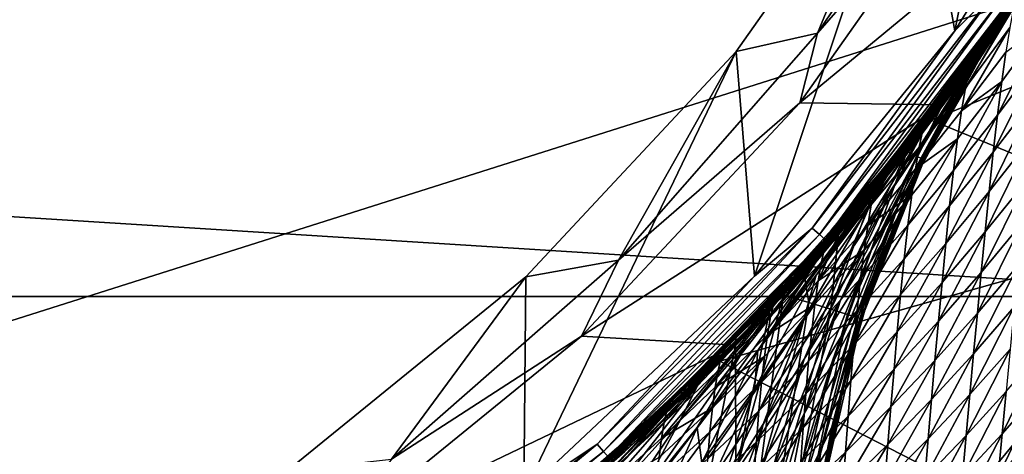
# Model space of a CAD drawing. Header units: metres. Extents: x -25 to 33, y -129 to 30.
# Tile 59 of 84: x 9.06 to 17.7, y -16.02 to -12.21. Entities that reach past the tile are written whole.
import ezdxf

# ---------------------------------------------------------------- set-up
doc = ezdxf.new("R2010")
doc.units = ezdxf.units.M
doc.layers.add('solid_BIDET-ACTIVO_SW0001', color=7, linetype='CONTINUOUS')

msp = doc.modelspace()

# ---------------------------------------------------------------- linework, layer by layer
at = {"layer": 'solid_BIDET-ACTIVO_SW0001'}
for points in [[(17.263369, -12.304023, 108), (16.90202, -10.280602, 108), (18.145391, -7.883204, 108)], [(18.720873, -9.94728, 108), (17.263369, -12.304023, 108), (18.145391, -7.883204, 108)], [(0.278792, -8.116108, 136.323303), (0.60133, -17.505646, 136.979309), (19.643072, -11.464694, 136.579956)], [(17.645672, -11.916778, 108.014687), (17.263369, -12.304023, 108), (18.720873, -9.94728, 108)], [(17.506416, -12.481001, 108.300003), (18.984121, -10.092233, 108.300003), (17.640318, -12.29102, 126.771698)], [(17.805365, -12.024625, 108.207565), (18.984121, -10.092233, 108.300003), (17.506416, -12.481001, 108.300003)], [(18.984121, -10.092233, 108.300003), (17.94199, -11.846309, 126.771698), (17.640318, -12.29102, 126.771698)], [(17.53163, -10.121892, 106.018234), (16.060472, -12.323634, 106.018234), (17.513994, -10.652495, 104)], [(17.53163, -10.121892, 106.018234), (16.90202, -10.280602, 108), (16.060472, -12.323634, 106.018234)], [(15.506681, -14.456239, 108), (15.347693, -12.483134, 108), (16.90202, -10.280602, 108)], [(16.060472, -12.323634, 106.018234), (16.90202, -10.280602, 108), (15.347693, -12.483134, 108)], [(17.263369, -12.304023, 108), (15.506681, -14.456239, 108), (16.90202, -10.280602, 108)], [(15.903464, -12.934741, 104), (17.161171, -12.950991, 104), (18.683592, -10.637161, 104)], [(17.513994, -10.652495, 104), (15.903464, -12.934741, 104), (18.683592, -10.637161, 104)], [(16.060472, -12.323634, 106.018234), (15.903464, -12.934741, 104), (17.513994, -10.652495, 104)], [(17.746031, -12.137889, 103), (18.683592, -10.637161, 104), (17.161171, -12.950991, 104)], [(18.618, -10.751495, 14), (17.057852, -13.086426, 14), (20.954, -11.493802, 14)], [(17.184624, -12.920477, 86.31897), (17.057852, -13.086426, 14), (18.618, -10.751495, 14)], [(17.368425, -12.672324, 87.332893), (17.184624, -12.920477, 86.31897), (18.618, -10.751495, 14)], [(17.37553, -12.662581, 87.377007), (17.368425, -12.672324, 87.332893), (18.618, -10.751495, 14)], [(17.511845, -12.473383, 88.323959), (17.37553, -12.662581, 87.377007), (18.618, -10.751495, 14)], [(17.621077, -12.31859, 89.284904), (17.511845, -12.473383, 88.323959), (18.618, -10.751495, 14)], [(17.696468, -12.210036, 90.217125), (17.621077, -12.31859, 89.284904), (18.618, -10.751495, 14)], [(17.737955, -12.149689, 91.122154), (17.696468, -12.210036, 90.217125), (18.618, -10.751495, 14)], [(0.60133, -17.505646, 136.979309), (19.168253, -16.179363, 136.924667), (19.643072, -11.464694, 136.579956)], [(17.057852, -13.086426, 14), (19.349697, -14.027856, 14), (20.954, -11.493802, 14)], [(17.645672, -11.916778, 108.014687), (16.01296, -14.0344, 108.014687), (17.263369, -12.304023, 108)], [(16.075912, -14.089572, 108.05735), (16.01296, -14.0344, 108.014687), (17.645672, -11.916778, 108.014687)], [(17.71504, -11.963626, 108.05735), (16.075912, -14.089572, 108.05735), (17.645672, -11.916778, 108.014687)], [(17.444832, -12.464063, 128.221039), (17.468567, -12.44708, 127.857834), (17.854588, -11.892271, 127.88485)], [(17.832596, -11.910649, 128.2565), (17.444832, -12.464063, 128.221039), (17.854588, -11.892271, 127.88485)], [(17.80674, -11.980813, 128.622833), (17.444832, -12.464063, 128.221039), (17.832596, -11.910649, 128.2565)], [(17.468567, -12.44708, 127.857834), (17.492378, -12.441353, 127.495636), (17.876005, -11.887925, 127.513657)], [(17.854588, -11.892271, 127.88485), (17.468567, -12.44708, 127.857834), (17.876005, -11.887925, 127.513657)], [(17.492378, -12.441353, 127.495636), (17.51741, -12.434383, 127.133492), (17.898266, -11.882384, 127.142494)], [(17.876005, -11.887925, 127.513657), (17.492378, -12.441353, 127.495636), (17.898266, -11.882384, 127.142494)], [(17.898266, -11.882384, 127.142494), (17.51741, -12.434383, 127.133492), (17.640318, -12.29102, 126.771698)], [(17.898266, -11.882384, 127.142494), (17.640318, -12.29102, 126.771698), (17.94199, -11.846309, 126.771698)], [(-21.818703, -11.996344, 9), (21.818834, -11.996104, 9), (20.146013, -14.633206, 9)], [(-21.818703, -11.996344, 9), (20.146013, -14.633206, 9), (-20.145836, -14.633451, 9)], [(16.125851, -14.13334, 108.123817), (16.075912, -14.089572, 108.05735), (17.71504, -11.963626, 108.05735)], [(17.770071, -12.00079, 108.123817), (16.125851, -14.13334, 108.123817), (17.71504, -11.963626, 108.05735)], [(16.157879, -14.161411, 108.207565), (16.125851, -14.13334, 108.123817), (17.770071, -12.00079, 108.123817)], [(17.805365, -12.024625, 108.207565), (16.157879, -14.161411, 108.207565), (17.770071, -12.00079, 108.123817)], [(17.80674, -11.980813, 128.622833), (17.417942, -12.52933, 128.580124), (17.444832, -12.464063, 128.221039)], [(17.777445, -12.102642, 128.977203), (17.417942, -12.52933, 128.580124), (17.80674, -11.980813, 128.622833)], [(17.805365, -12.024625, 108.207565), (17.506416, -12.481001, 108.300003), (16.157879, -14.161411, 108.207565)], [(16.995174, -13.434496, 103), (17.746031, -12.137889, 92), (17.746031, -12.137889, 103)], [(17.47019, -12.564, 92), (17.746031, -12.137889, 92), (16.995174, -13.434496, 103)], [(16.995174, -13.434496, 103), (17.746031, -12.137889, 103), (17.448446, -12.561916, 103.203156)], [(17.448446, -12.561916, 103.203156), (17.746031, -12.137889, 103), (17.161171, -12.950991, 104)], [(17.356508, -12.802864, 129.259659), (17.388283, -12.643093, 128.929184), (17.777445, -12.102642, 128.977203)], [(17.745424, -12.273197, 129.310471), (17.356508, -12.802864, 129.259659), (17.777445, -12.102642, 128.977203)], [(17.777445, -12.102642, 128.977203), (17.388283, -12.643093, 128.929184), (17.417942, -12.52933, 128.580124)], [(17.415915, -12.646148, 90.80101), (17.737955, -12.149689, 91.122154), (17.746031, -12.137889, 92)], [(17.415915, -12.646148, 90.80101), (17.746031, -12.137889, 92), (17.47019, -12.564, 92)], [(17.415915, -12.646148, 90.80101), (17.696468, -12.210036, 90.217125), (17.737955, -12.149689, 91.122154)], [(17.262472, -12.877291, 89.645729), (17.621077, -12.31859, 89.284904), (17.696468, -12.210036, 90.217125)], [(17.415915, -12.646148, 90.80101), (17.262472, -12.877291, 89.645729), (17.696468, -12.210036, 90.217125)], [(17.638266, -13.042357, 130.117508), (17.675074, -12.747722, 129.888321), (18.045784, -12.23732, 129.93512)], [(18.0077, -12.547323, 130.156708), (17.638266, -13.042357, 130.117508), (18.045784, -12.23732, 129.93512)], [(18.045784, -12.23732, 129.93512), (17.675074, -12.747722, 129.888321), (17.711113, -12.489614, 129.616348)], [(16.060472, -12.323634, 106.018234), (14.314516, -14.314516, 106.018234), (15.903464, -12.934741, 104)], [(16.060472, -12.323634, 106.018234), (15.347693, -12.483134, 108), (14.314516, -14.314516, 106.018234)], [(16.01296, -14.0344, 108.014687), (15.506681, -14.456239, 108), (17.263369, -12.304023, 108)], [(17.022121, -13.237402, 88.566864), (17.511845, -12.473383, 88.323959), (17.621077, -12.31859, 89.284904)], [(17.262472, -12.877291, 89.645729), (17.022121, -13.237402, 88.566864), (17.621077, -12.31859, 89.284904)], [(17.322975, -13.006319, 129.565765), (17.356508, -12.802864, 129.259659), (17.745424, -12.273197, 129.310471)], [(17.711113, -12.489614, 129.616348), (17.322975, -13.006319, 129.565765), (17.745424, -12.273197, 129.310471)], [(17.51741, -12.434383, 127.133492), (17.332758, -12.721065, 126.771698), (17.640318, -12.29102, 126.771698)], [(17.506416, -12.481001, 108.300003), (17.640318, -12.29102, 126.771698), (17.332758, -12.721065, 126.771698)], [(17.091402, -12.98289, 127.478561), (17.118969, -12.974962, 127.124962), (17.51741, -12.434383, 127.133492)], [(17.492378, -12.441353, 127.495636), (17.091402, -12.98289, 127.478561), (17.51741, -12.434383, 127.133492)], [(17.51741, -12.434383, 127.133492), (17.118969, -12.974962, 127.124962), (17.332758, -12.721065, 126.771698)], [(13.483266, -16.359011, 108), (13.501805, -14.46025, 108), (15.347693, -12.483134, 108)], [(15.506681, -14.456239, 108), (13.483266, -16.359011, 108), (15.347693, -12.483134, 108)], [(14.314516, -14.314516, 106.018234), (15.347693, -12.483134, 108), (13.501805, -14.46025, 108)], [(15.729907, -14.65674, 108.300003), (17.506416, -12.481001, 108.300003), (15.853996, -14.522425, 126.771698)], [(16.157879, -14.161411, 108.207565), (17.506416, -12.481001, 108.300003), (15.729907, -14.65674, 108.300003)], [(17.506416, -12.481001, 108.300003), (16.280037, -14.043163, 126.771698), (15.853996, -14.522425, 126.771698)], [(17.506416, -12.481001, 108.300003), (16.704609, -13.535364, 126.771698), (16.280037, -14.043163, 126.771698)], [(17.506416, -12.481001, 108.300003), (17.020462, -13.135978, 126.771698), (16.704609, -13.535364, 126.771698)], [(17.506416, -12.481001, 108.300003), (17.332758, -12.721065, 126.771698), (17.020462, -13.135978, 126.771698)], [(17.022121, -13.237402, 88.566864), (17.37553, -12.662581, 87.377007), (17.511845, -12.473383, 88.323959)], [(17.040195, -13.005651, 128.187347), (17.065447, -12.989752, 127.832207), (17.468567, -12.44708, 127.857834)], [(17.444832, -12.464063, 128.221039), (17.040195, -13.005651, 128.187347), (17.468567, -12.44708, 127.857834)], [(17.417942, -12.52933, 128.580124), (17.040195, -13.005651, 128.187347), (17.444832, -12.464063, 128.221039)], [(17.065447, -12.989752, 127.832207), (17.091402, -12.98289, 127.478561), (17.492378, -12.441353, 127.495636)], [(17.468567, -12.44708, 127.857834), (17.065447, -12.989752, 127.832207), (17.492378, -12.441353, 127.495636)], [(17.675074, -12.747722, 129.888321), (17.322975, -13.006319, 129.565765), (17.711113, -12.489614, 129.616348)], [(16.876884, -13.66326, 90.928589), (17.47019, -12.564, 92), (16.995329, -13.434179, 92)], [(16.876884, -13.66326, 90.928589), (17.415915, -12.646148, 90.80101), (17.47019, -12.564, 92)], [(16.926744, -13.401447, 103.382378), (17.448446, -12.561916, 103.203156), (17.14843, -12.968474, 103.386909)], [(16.977901, -13.426154, 103.194923), (17.448446, -12.561916, 103.203156), (16.926744, -13.401447, 103.382378)], [(16.977901, -13.426154, 103.194923), (16.995174, -13.434496, 103), (17.448446, -12.561916, 103.203156)], [(16.995329, -13.434179, 92), (17.47019, -12.564, 92), (16.995174, -13.434496, 103)], [(17.417942, -12.52933, 128.580124), (17.012514, -13.066516, 128.539398), (17.040195, -13.005651, 128.187347)], [(17.388283, -12.643093, 128.929184), (17.012514, -13.066516, 128.539398), (17.417942, -12.52933, 128.580124)], [(17.14843, -12.968474, 103.386909), (17.448446, -12.561916, 103.203156), (17.161171, -12.950991, 104)], [(17.601431, -13.367053, 130.291565), (17.638266, -13.042357, 130.117508), (18.0077, -12.547323, 130.156708)], [(17.969334, -12.887077, 130.322998), (17.601431, -13.367053, 130.291565), (18.0077, -12.547323, 130.156708)], [(16.711771, -13.698752, 87.580986), (16.978252, -13.204103, 86.366035), (17.37553, -12.662581, 87.377007)], [(17.022121, -13.237402, 88.566864), (16.711771, -13.698752, 87.580986), (17.37553, -12.662581, 87.377007)], [(16.743454, -13.882536, 89.893578), (17.262472, -12.877291, 89.645729), (17.415915, -12.646148, 90.80101)], [(16.743454, -13.882536, 89.893578), (17.415915, -12.646148, 90.80101), (16.876884, -13.66326, 90.928589)], [(16.951479, -13.322465, 129.21048), (16.982742, -13.172817, 128.883102), (17.388283, -12.643093, 128.929184)], [(17.356508, -12.802864, 129.259659), (16.951479, -13.322465, 129.21048), (17.388283, -12.643093, 128.929184)], [(16.978252, -13.204103, 86.366035), (17.368425, -12.672324, 87.332893), (17.37553, -12.662581, 87.377007)], [(16.978252, -13.204103, 86.366035), (17.184624, -12.920477, 86.31897), (17.368425, -12.672324, 87.332893)], [(17.388283, -12.643093, 128.929184), (16.982742, -13.172817, 128.883102), (17.012514, -13.066516, 128.539398)], [(17.118969, -12.974962, 127.124962), (17.020462, -13.135978, 126.771698), (17.332758, -12.721065, 126.771698)], [(17.252974, -13.529532, 130.077194), (17.288176, -13.249963, 129.841446), (17.675074, -12.747722, 129.888321)], [(17.638266, -13.042357, 130.117508), (17.252974, -13.529532, 130.077194), (17.675074, -12.747722, 129.888321)], [(17.675074, -12.747722, 129.888321), (17.288176, -13.249963, 129.841446), (17.322975, -13.006319, 129.565765)], [(16.91901, -13.513601, 129.51619), (16.951479, -13.322465, 129.21048), (17.356508, -12.802864, 129.259659)], [(17.322975, -13.006319, 129.565765), (16.91901, -13.513601, 129.51619), (17.356508, -12.802864, 129.259659)], [(15.903464, -12.934741, 104), (13.990808, -14.983443, 104), (17.161171, -12.950991, 104)], [(14.314516, -14.314516, 106.018234), (13.990808, -14.983443, 104), (15.903464, -12.934741, 104)], [(13.990808, -14.983443, 104), (15.341837, -15.062471, 104), (17.161171, -12.950991, 104)], [(15.640401, -14.752215, 103.973022), (17.161171, -12.950991, 104), (15.341837, -15.062471, 104)], [(15.640401, -14.752215, 103.973022), (15.761613, -14.622639, 103.953354), (17.161171, -12.950991, 104)], [(15.761613, -14.622639, 103.953354), (15.940899, -14.426979, 103.915115), (17.161171, -12.950991, 104)], [(15.940899, -14.426979, 103.915115), (16.242632, -14.086409, 103.825706), (17.161171, -12.950991, 104)], [(16.242632, -14.086409, 103.825706), (16.544783, -13.730265, 103.701347), (17.161171, -12.950991, 104)], [(16.533806, -14.225595, 88.922348), (17.022121, -13.237402, 88.566864), (17.262472, -12.877291, 89.645729)], [(16.533806, -14.225595, 88.922348), (17.262472, -12.877291, 89.645729), (16.743454, -13.882536, 89.893578)], [(16.544783, -13.730265, 103.701347), (16.846891, -13.357854, 103.551826), (17.161171, -12.950991, 104)], [(16.846891, -13.357854, 103.551826), (17.14843, -12.968474, 103.386909), (17.161171, -12.950991, 104)], [(17.184624, -12.920477, 86.31897), (16.952929, -13.223019, 85.287254), (17.057852, -13.086426, 14)], [(16.978252, -13.204103, 86.366035), (16.952929, -13.223019, 85.287254), (17.184624, -12.920477, 86.31897)], [(17.565516, -13.712921, 130.406082), (17.601431, -13.367053, 130.291565), (17.969334, -12.887077, 130.322998)], [(17.931644, -13.247619, 130.429718), (17.565516, -13.712921, 130.406082), (17.969334, -12.887077, 130.322998)], [(16.619339, -13.534679, 128.155411), (16.645838, -13.519567, 127.807961), (17.065447, -12.989752, 127.832207)], [(17.040195, -13.005651, 128.187347), (16.619339, -13.534679, 128.155411), (17.065447, -12.989752, 127.832207)], [(17.012514, -13.066516, 128.539398), (16.619339, -13.534679, 128.155411), (17.040195, -13.005651, 128.187347)], [(16.645838, -13.519567, 127.807961), (16.673647, -13.511792, 127.462402), (17.091402, -12.98289, 127.478561)], [(17.065447, -12.989752, 127.832207), (16.645838, -13.519567, 127.807961), (17.091402, -12.98289, 127.478561)], [(16.673647, -13.511792, 127.462402), (16.703468, -13.503329, 127.11689), (17.118969, -12.974962, 127.124962)], [(17.091402, -12.98289, 127.478561), (16.673647, -13.511792, 127.462402), (17.118969, -12.974962, 127.124962)], [(17.118969, -12.974962, 127.124962), (16.703468, -13.503329, 127.11689), (17.020462, -13.135978, 126.771698)], [(16.926744, -13.401447, 103.382378), (17.14843, -12.968474, 103.386909), (16.846891, -13.357854, 103.551826)], [(17.288176, -13.249963, 129.841446), (16.91901, -13.513601, 129.51619), (17.322975, -13.006319, 129.565765)], [(17.057852, -13.086426, 14), (15.202847, -15.202745, 14), (19.349697, -14.027856, 14)], [(15.372726, -15.030944, 80.736443), (15.202847, -15.202745, 14), (17.057852, -13.086426, 14)], [(15.676166, -14.714206, 81.412994), (15.372726, -15.030944, 80.736443), (17.057852, -13.086426, 14)], [(15.954051, -14.412435, 82.094177), (15.676166, -14.714206, 81.412994), (17.057852, -13.086426, 14)], [(16.209665, -14.124331, 82.787712), (15.954051, -14.412435, 82.094177), (17.057852, -13.086426, 14)], [(16.448072, -13.84597, 83.500084), (16.209665, -14.124331, 82.787712), (17.057852, -13.086426, 14)], [(16.602369, -13.660576, 84.000366), (16.448072, -13.84597, 83.500084), (17.057852, -13.086426, 14)], [(17.012514, -13.066516, 128.539398), (16.591135, -13.59161, 128.500641), (16.619339, -13.534679, 128.155411)], [(16.982742, -13.172817, 128.883102), (16.591135, -13.59161, 128.500641), (17.012514, -13.066516, 128.539398)], [(16.666775, -13.581923, 84.219681), (16.602369, -13.660576, 84.000366), (17.057852, -13.086426, 14)], [(16.952929, -13.223019, 85.287254), (16.666775, -13.581923, 84.219681), (17.057852, -13.086426, 14)], [(17.218035, -13.839203, 130.258575), (17.252974, -13.529532, 130.077194), (17.638266, -13.042357, 130.117508)], [(17.601431, -13.367053, 130.291565), (17.218035, -13.839203, 130.258575), (17.638266, -13.042357, 130.117508)], [(16.34758, -14.234546, 86.691956), (16.530352, -13.806049, 85.46788), (16.978252, -13.204103, 86.366035)], [(16.711771, -13.698752, 87.580986), (16.34758, -14.234546, 86.691956), (16.978252, -13.204103, 86.366035)], [(16.978252, -13.204103, 86.366035), (16.530352, -13.806049, 85.46788), (16.952929, -13.223019, 85.287254)], [(16.531073, -13.831207, 129.162964), (16.561533, -13.691034, 128.838959), (16.982742, -13.172817, 128.883102)], [(16.951479, -13.322465, 129.21048), (16.531073, -13.831207, 129.162964), (16.982742, -13.172817, 128.883102)], [(16.982742, -13.172817, 128.883102), (16.561533, -13.691034, 128.838959), (16.591135, -13.59161, 128.500641)], [(16.703468, -13.503329, 127.11689), (16.704609, -13.535364, 126.771698), (17.020462, -13.135978, 126.771698)], [(16.261969, -14.667459, 88.028923), (16.711771, -13.698752, 87.580986), (17.022121, -13.237402, 88.566864)], [(16.261969, -14.667459, 88.028923), (17.022121, -13.237402, 88.566864), (16.533806, -14.225595, 88.922348)], [(16.530352, -13.806049, 85.46788), (16.666775, -13.581923, 84.219681), (16.952929, -13.223019, 85.287254)], [(16.852501, -14.008166, 130.036026), (16.885759, -13.743324, 129.794662), (17.288176, -13.249963, 129.841446)], [(17.252974, -13.529532, 130.077194), (16.852501, -14.008166, 130.036026), (17.288176, -13.249963, 129.841446)], [(17.288176, -13.249963, 129.841446), (16.885759, -13.743324, 129.794662), (16.91901, -13.513601, 129.51619)], [(17.530764, -14.067251, 130.485489), (17.565516, -13.712921, 130.406082), (17.931644, -13.247619, 130.429718)], [(17.894875, -13.616164, 130.501404), (17.530764, -14.067251, 130.485489), (17.931644, -13.247619, 130.429718)], [(16.17568, -14.746599, 103.697044), (16.846891, -13.357854, 103.551826), (16.544783, -13.730265, 103.701347)], [(16.322496, -14.791982, 103.491821), (16.846891, -13.357854, 103.551826), (16.17568, -14.746599, 103.697044)], [(16.926744, -13.401447, 103.382378), (16.846891, -13.357854, 103.551826), (16.322496, -14.791982, 103.491821)], [(16.499968, -14.010664, 129.467743), (16.531073, -13.831207, 129.162964), (16.951479, -13.322465, 129.21048)], [(16.91901, -13.513601, 129.51619), (16.499968, -14.010664, 129.467743), (16.951479, -13.322465, 129.21048)], [(17.184286, -14.170257, 130.381119), (17.218035, -13.839203, 130.258575), (17.601431, -13.367053, 130.291565)], [(17.565516, -13.712921, 130.406082), (17.184286, -14.170257, 130.381119), (17.601431, -13.367053, 130.291565)], [(16.926744, -13.401447, 103.382378), (16.322496, -14.791982, 103.491821), (16.414633, -14.820461, 103.254265)], [(16.977901, -13.426154, 103.194923), (16.926744, -13.401447, 103.382378), (16.414633, -14.820461, 103.254265)], [(16.977901, -13.426154, 103.194923), (16.414633, -14.820461, 103.254265), (16.446032, -14.830168, 103)], [(16.977901, -13.426154, 103.194923), (16.446032, -14.830168, 103), (16.995174, -13.434496, 103)], [(16.9231, -13.587006, 92), (16.995174, -13.434496, 103), (16.446032, -14.830168, 103)], [(16.876884, -13.66326, 90.928589), (16.995329, -13.434179, 92), (16.9231, -13.587006, 92)], [(16.9231, -13.587006, 92), (16.995329, -13.434179, 92), (16.995174, -13.434496, 103)], [(16.182852, -14.050551, 128.125183), (16.210291, -14.035956, 127.785072), (16.645838, -13.519567, 127.807961)], [(16.619339, -13.534679, 128.155411), (16.182852, -14.050551, 128.125183), (16.645838, -13.519567, 127.807961)], [(16.591135, -13.59161, 128.500641), (16.182852, -14.050551, 128.125183), (16.619339, -13.534679, 128.155411)], [(16.210291, -14.035956, 127.785072), (16.239624, -14.027471, 127.447151), (16.673647, -13.511792, 127.462402)], [(16.645838, -13.519567, 127.807961), (16.210291, -14.035956, 127.785072), (16.673647, -13.511792, 127.462402)], [(16.239624, -14.027471, 127.447151), (16.271372, -14.018855, 127.109268), (16.703468, -13.503329, 127.11689)], [(16.673647, -13.511792, 127.462402), (16.239624, -14.027471, 127.447151), (16.703468, -13.503329, 127.11689)], [(16.703468, -13.503329, 127.11689), (16.271372, -14.018855, 127.109268), (16.704609, -13.535364, 126.771698)], [(16.271372, -14.018855, 127.109268), (16.280037, -14.043163, 126.771698), (16.704609, -13.535364, 126.771698)], [(16.885759, -13.743324, 129.794662), (16.499968, -14.010664, 129.467743), (16.91901, -13.513601, 129.51619)], [(16.819828, -14.302901, 130.224289), (16.852501, -14.008166, 130.036026), (17.252974, -13.529532, 130.077194)], [(17.218035, -13.839203, 130.258575), (16.819828, -14.302901, 130.224289), (17.252974, -13.529532, 130.077194)], [(16.046659, -14.445446, 84.6698), (16.602369, -13.660576, 84.000366), (16.666775, -13.581923, 84.219681)], [(16.530352, -13.806049, 85.46788), (16.046659, -14.445446, 84.6698), (16.666775, -13.581923, 84.219681)], [(16.591135, -13.59161, 128.500641), (16.154432, -14.103993, 128.463806), (16.182852, -14.050551, 128.125183)], [(16.561533, -13.691034, 128.838959), (16.154432, -14.103993, 128.463806), (16.591135, -13.59161, 128.500641)], [(16.506638, -14.640799, 92), (16.9231, -13.587006, 92), (16.446032, -14.830168, 103)], [(16.466873, -14.714281, 91.051125), (16.9231, -13.587006, 92), (16.506638, -14.640799, 92)], [(16.876884, -13.66326, 90.928589), (16.9231, -13.587006, 92), (16.466873, -14.714281, 91.051125)], [(17.496395, -14.42277, 130.563705), (17.530764, -14.067251, 130.485489), (17.894875, -13.616164, 130.501404)], [(17.858286, -13.98551, 130.572357), (17.496395, -14.42277, 130.563705), (17.894875, -13.616164, 130.501404)], [(15.535912, -15.108025, 83.960121), (16.044434, -14.331554, 83.231934), (16.602369, -13.660576, 84.000366)], [(16.046659, -14.445446, 84.6698), (15.535912, -15.108025, 83.960121), (16.602369, -13.660576, 84.000366)], [(15.941379, -15.183699, 87.216805), (16.34758, -14.234546, 86.691956), (16.711771, -13.698752, 87.580986)], [(15.941379, -15.183699, 87.216805), (16.711771, -13.698752, 87.580986), (16.261969, -14.667459, 88.028923)], [(16.044434, -14.331554, 83.231934), (16.448072, -13.84597, 83.500084), (16.602369, -13.660576, 84.000366)], [(16.095963, -14.328428, 129.117188), (16.125309, -14.197101, 128.796768), (16.561533, -13.691034, 128.838959)], [(16.531073, -13.831207, 129.162964), (16.095963, -14.328428, 129.117188), (16.561533, -13.691034, 128.838959)], [(16.561533, -13.691034, 128.838959), (16.125309, -14.197101, 128.796768), (16.154432, -14.103993, 128.463806)], [(16.876884, -13.66326, 90.928589), (16.466873, -14.714281, 91.051125), (16.353254, -14.921297, 90.131226)], [(16.743454, -13.882536, 89.893578), (16.876884, -13.66326, 90.928589), (16.353254, -14.921297, 90.131226)], [(17.15197, -14.510209, 130.468826), (17.184286, -14.170257, 130.381119), (17.565516, -13.712921, 130.406082)], [(17.530764, -14.067251, 130.485489), (17.15197, -14.510209, 130.468826), (17.565516, -13.712921, 130.406082)], [(15.94265, -14.822615, 85.894463), (16.046659, -14.445446, 84.6698), (16.530352, -13.806049, 85.46788)], [(16.34758, -14.234546, 86.691956), (15.94265, -14.822615, 85.894463), (16.530352, -13.806049, 85.46788)], [(16.17568, -14.746599, 103.697044), (16.544783, -13.730265, 103.701347), (16.242632, -14.086409, 103.825706)], [(16.437614, -14.477513, 129.994232), (16.468584, -14.227025, 129.748169), (16.885759, -13.743324, 129.794662)], [(16.852501, -14.008166, 130.036026), (16.437614, -14.477513, 129.994232), (16.885759, -13.743324, 129.794662)], [(16.885759, -13.743324, 129.794662), (16.468584, -14.227025, 129.748169), (16.499968, -14.010664, 129.467743)], [(16.044434, -14.331554, 83.231934), (16.209665, -14.124331, 82.787712), (16.448072, -13.84597, 83.500084)], [(16.066545, -14.496838, 129.420517), (16.095963, -14.328428, 129.117188), (16.531073, -13.831207, 129.162964)], [(16.499968, -14.010664, 129.467743), (16.066545, -14.496838, 129.420517), (16.531073, -13.831207, 129.162964)], [(16.743454, -13.882536, 89.893578), (16.353254, -14.921297, 90.131226), (16.173916, -15.246734, 89.262238)], [(16.533806, -14.225595, 88.922348), (16.743454, -13.882536, 89.893578), (16.173916, -15.246734, 89.262238)], [(16.788643, -14.619074, 130.355026), (16.819828, -14.302901, 130.224289), (17.218035, -13.839203, 130.258575)], [(17.184286, -14.170257, 130.381119), (16.788643, -14.619074, 130.355026), (17.218035, -13.839203, 130.258575)], [(17.462448, -14.779112, 130.641098), (17.496395, -14.42277, 130.563705), (17.858286, -13.98551, 130.572357)], [(17.821911, -14.355277, 130.642899), (17.462448, -14.779112, 130.641098), (17.858286, -13.98551, 130.572357)], [(16.01296, -14.0344, 108.014687), (14.127718, -15.930691, 108.014687), (15.506681, -14.456239, 108)], [(14.183257, -15.993318, 108.05735), (14.127718, -15.930691, 108.014687), (16.01296, -14.0344, 108.014687)], [(16.075912, -14.089572, 108.05735), (14.183257, -15.993318, 108.05735), (16.01296, -14.0344, 108.014687)], [(15.202847, -15.202745, 14), (17.432911, -16.349043, 14), (19.349697, -14.027856, 14)], [(15.732489, -14.551455, 128.096634), (15.760567, -14.537086, 127.763504), (16.210291, -14.035956, 127.785072)], [(16.182852, -14.050551, 128.125183), (15.732489, -14.551455, 128.096634), (16.210291, -14.035956, 127.785072)], [(16.154432, -14.103993, 128.463806), (15.732489, -14.551455, 128.096634), (16.182852, -14.050551, 128.125183)], [(15.760567, -14.537086, 127.763504), (15.791092, -14.528027, 127.432785), (16.239624, -14.027471, 127.447151)], [(16.210291, -14.035956, 127.785072), (15.760567, -14.537086, 127.763504), (16.239624, -14.027471, 127.447151)], [(15.791092, -14.528027, 127.432785), (15.824439, -14.519551, 127.102089), (16.271372, -14.018855, 127.109268)], [(16.239624, -14.027471, 127.447151), (15.791092, -14.528027, 127.432785), (16.271372, -14.018855, 127.109268)], [(16.271372, -14.018855, 127.109268), (15.824439, -14.519551, 127.102089), (16.280037, -14.043163, 126.771698)], [(15.824439, -14.519551, 127.102089), (15.853996, -14.522425, 126.771698), (16.280037, -14.043163, 126.771698)], [(16.468584, -14.227025, 129.748169), (16.066545, -14.496838, 129.420517), (16.499968, -14.010664, 129.467743)], [(16.407581, -14.757466, 130.18895), (16.437614, -14.477513, 129.994232), (16.852501, -14.008166, 130.036026)], [(16.819828, -14.302901, 130.224289), (16.407581, -14.757466, 130.18895), (16.852501, -14.008166, 130.036026)], [(17.120268, -14.851782, 130.55484), (17.15197, -14.510209, 130.468826), (17.530764, -14.067251, 130.485489)], [(17.496395, -14.42277, 130.563705), (17.120268, -14.851782, 130.55484), (17.530764, -14.067251, 130.485489)], [(18.083136, -16.02026, 13.965926), (19.349697, -14.027856, 14), (17.432911, -16.349043, 14)], [(14.227316, -16.042999, 108.123817), (14.183257, -15.993318, 108.05735), (16.075912, -14.089572, 108.05735)], [(16.125851, -14.13334, 108.123817), (14.227316, -16.042999, 108.123817), (16.075912, -14.089572, 108.05735)], [(14.255573, -16.074863, 108.207565), (14.227316, -16.042999, 108.123817), (16.125851, -14.13334, 108.123817)], [(16.157879, -14.161411, 108.207565), (14.255573, -16.074863, 108.207565), (16.125851, -14.13334, 108.123817)], [(16.157879, -14.161411, 108.207565), (15.729907, -14.65674, 108.300003), (14.255573, -16.074863, 108.207565)], [(15.462321, -15.01603, 82.558472), (15.954051, -14.412435, 82.094177), (16.209665, -14.124331, 82.787712)], [(16.044434, -14.331554, 83.231934), (15.462321, -15.01603, 82.558472), (16.209665, -14.124331, 82.787712)], [(16.154432, -14.103993, 128.463806), (15.704154, -14.60187, 128.428909), (15.732489, -14.551455, 128.096634)], [(16.125309, -14.197101, 128.796768), (15.704154, -14.60187, 128.428909), (16.154432, -14.103993, 128.463806)], [(15.983836, -14.687298, 103.856453), (16.242632, -14.086409, 103.825706), (15.940899, -14.426979, 103.915115)], [(16.17568, -14.746599, 103.697044), (16.242632, -14.086409, 103.825706), (15.983836, -14.687298, 103.856453)], [(15.582968, -15.753734, 86.48185), (15.94265, -14.822615, 85.894463), (16.34758, -14.234546, 86.691956)], [(15.582968, -15.753734, 86.48185), (16.34758, -14.234546, 86.691956), (15.941379, -15.183699, 87.216805)], [(15.647868, -14.81238, 129.073166), (15.675807, -14.68924, 128.756531), (16.125309, -14.197101, 128.796768)], [(16.095963, -14.328428, 129.117188), (15.647868, -14.81238, 129.073166), (16.125309, -14.197101, 128.796768)], [(16.125309, -14.197101, 128.796768), (15.675807, -14.68924, 128.756531), (15.704154, -14.60187, 128.428909)], [(16.533806, -14.225595, 88.922348), (16.173916, -15.246734, 89.262238), (15.939946, -15.668463, 88.455635)], [(16.261969, -14.667459, 88.028923), (16.533806, -14.225595, 88.922348), (15.939946, -15.668463, 88.455635)], [(16.009033, -14.936947, 129.952042), (16.037363, -14.700406, 129.702118), (16.468584, -14.227025, 129.748169)], [(16.437614, -14.477513, 129.994232), (16.009033, -14.936947, 129.952042), (16.468584, -14.227025, 129.748169)], [(16.468584, -14.227025, 129.748169), (16.037363, -14.700406, 129.702118), (16.066545, -14.496838, 129.420517)], [(16.759176, -14.944556, 130.451523), (16.788643, -14.619074, 130.355026), (17.184286, -14.170257, 130.381119)], [(17.15197, -14.510209, 130.468826), (16.759176, -14.944556, 130.451523), (17.184286, -14.170257, 130.381119)], [(14.314516, -14.314516, 106.018234), (12.323634, -16.060472, 106.018234), (13.990808, -14.983443, 104)], [(14.314516, -14.314516, 106.018234), (13.501805, -14.46025, 108), (12.323634, -16.060472, 106.018234)], [(15.003969, -15.783666, 83.328247), (15.462321, -15.01603, 82.558472), (16.044434, -14.331554, 83.231934)], [(15.535912, -15.108025, 83.960121), (15.003969, -15.783666, 83.328247), (16.044434, -14.331554, 83.231934)], [(15.620435, -14.970412, 129.374603), (15.647868, -14.81238, 129.073166), (16.095963, -14.328428, 129.117188)], [(16.066545, -14.496838, 129.420517), (15.620435, -14.970412, 129.374603), (16.095963, -14.328428, 129.117188)], [(16.379345, -15.058764, 130.327972), (16.407581, -14.757466, 130.18895), (16.819828, -14.302901, 130.224289)], [(16.788643, -14.619074, 130.355026), (16.379345, -15.058764, 130.327972), (16.819828, -14.302901, 130.224289)], [(15.462321, -15.01603, 82.558472), (15.676166, -14.714206, 81.412994), (15.954051, -14.412435, 82.094177)], [(17.428822, -15.136056, 130.717407), (17.462448, -14.779112, 130.641098), (17.821911, -14.355277, 130.642899)], [(17.785698, -14.725356, 130.712875), (17.428822, -15.136056, 130.717407), (17.821911, -14.355277, 130.642899)], [(13.483266, -16.359011, 108), (11.407437, -16.16284, 108), (13.501805, -14.46025, 108)], [(12.323634, -16.060472, 106.018234), (13.501805, -14.46025, 108), (11.407437, -16.16284, 108)], [(14.127718, -15.930691, 108.014687), (13.483266, -16.359011, 108), (15.506681, -14.456239, 108)], [(15.506489, -15.446259, 85.180046), (15.535912, -15.108025, 83.960121), (16.046659, -14.445446, 84.6698)], [(15.94265, -14.822615, 85.894463), (15.506489, -15.446259, 85.180046), (16.046659, -14.445446, 84.6698)], [(16.037363, -14.700406, 129.702118), (15.620435, -14.970412, 129.374603), (16.066545, -14.496838, 129.420517)], [(15.983836, -14.687298, 103.856453), (15.940899, -14.426979, 103.915115), (15.761613, -14.622639, 103.953354)], [(15.982015, -15.202325, 130.152802), (16.009033, -14.936947, 129.952042), (16.437614, -14.477513, 129.994232)], [(16.407581, -14.757466, 130.18895), (15.982015, -15.202325, 130.152802), (16.437614, -14.477513, 129.994232)], [(17.08922, -15.194635, 130.639572), (17.120268, -14.851782, 130.55484), (17.496395, -14.42277, 130.563705)], [(17.462448, -14.779112, 130.641098), (17.08922, -15.194635, 130.639572), (17.496395, -14.42277, 130.563705)], [(15.269002, -15.03695, 128.069763), (15.297381, -15.022546, 127.743248), (15.760567, -14.537086, 127.763504)], [(15.732489, -14.551455, 128.096634), (15.269002, -15.03695, 128.069763), (15.760567, -14.537086, 127.763504)], [(15.704154, -14.60187, 128.428909), (15.269002, -15.03695, 128.069763), (15.732489, -14.551455, 128.096634)], [(15.297381, -15.022546, 127.743248), (15.328732, -15.013035, 127.419304), (15.791092, -14.528027, 127.432785)], [(15.760567, -14.537086, 127.763504), (15.297381, -15.022546, 127.743248), (15.791092, -14.528027, 127.432785)], [(15.328732, -15.013035, 127.419304), (15.363307, -15.004957, 127.095352), (15.824439, -14.519551, 127.102089)], [(15.791092, -14.528027, 127.432785), (15.328732, -15.013035, 127.419304), (15.824439, -14.519551, 127.102089)], [(15.824439, -14.519551, 127.102089), (15.363307, -15.004957, 127.095352), (15.853996, -14.522425, 126.771698)], [(15.363307, -15.004957, 127.095352), (15.427398, -14.974826, 126.771698), (15.853996, -14.522425, 126.771698)], [(15.729907, -14.65674, 108.300003), (15.853996, -14.522425, 126.771698), (15.427398, -14.974826, 126.771698)], [(16.730577, -15.272134, 130.545807), (16.759176, -14.944556, 130.451523), (17.15197, -14.510209, 130.468826)], [(17.120268, -14.851782, 130.55484), (16.730577, -15.272134, 130.545807), (17.15197, -14.510209, 130.468826)], [(-20.145836, -14.633451, 9), (20.146013, -14.633206, 9), (18.149231, -17.047087, 9)], [(-20.145836, -14.633451, 9), (18.149231, -17.047087, 9), (-18.149019, -17.04731, 9)], [(13.684914, -16.582314, 108.300003), (15.729907, -14.65674, 108.300003), (13.720498, -16.552883, 126.771698)], [(14.255573, -16.074863, 108.207565), (15.729907, -14.65674, 108.300003), (13.684914, -16.582314, 108.300003)], [(15.729907, -14.65674, 108.300003), (14.145184, -16.191473, 126.771698), (13.720498, -16.552883, 126.771698)], [(15.729907, -14.65674, 108.300003), (14.572364, -15.808106, 126.771698), (14.145184, -16.191473, 126.771698)], [(15.729907, -14.65674, 108.300003), (15.000265, -15.402664, 126.771698), (14.572364, -15.808106, 126.771698)], [(15.729907, -14.65674, 108.300003), (15.427398, -14.974826, 126.771698), (15.000265, -15.402664, 126.771698)], [(15.704154, -14.60187, 128.428909), (15.241078, -15.084765, 128.39592), (15.269002, -15.03695, 128.069763)], [(15.675807, -14.68924, 128.756531), (15.241078, -15.084765, 128.39592), (15.704154, -14.60187, 128.428909)], [(15.343015, -16.176338, 103.97493), (15.761613, -14.622639, 103.953354), (15.640401, -14.752215, 103.973022)], [(15.552014, -16.207855, 103.90097), (15.761613, -14.622639, 103.953354), (15.343015, -16.176338, 103.97493)], [(15.983836, -14.687298, 103.856453), (15.761613, -14.622639, 103.953354), (15.552014, -16.207855, 103.90097)], [(16.261969, -14.667459, 88.028923), (15.939946, -15.668463, 88.455635), (15.662008, -16.164497, 87.714569)], [(15.941379, -15.183699, 87.216805), (16.261969, -14.667459, 88.028923), (15.662008, -16.164497, 87.714569)], [(16.185061, -15.776578, 91.166595), (16.506638, -14.640799, 92), (16.446573, -14.828419, 92)], [(16.466873, -14.714281, 91.051125), (16.506638, -14.640799, 92), (16.185061, -15.776578, 91.166595)], [(16.353136, -15.369762, 130.433685), (16.379345, -15.058764, 130.327972), (16.788643, -14.619074, 130.355026)], [(16.759176, -14.944556, 130.451523), (16.353136, -15.369762, 130.433685), (16.788643, -14.619074, 130.355026)], [(16.446573, -14.828419, 92), (16.506638, -14.640799, 92), (16.446032, -14.830168, 103)], [(14.863153, -15.70344, 81.961258), (15.003817, -15.420806, 80.814926), (15.676166, -14.714206, 81.412994)], [(15.462321, -15.01603, 82.558472), (14.863153, -15.70344, 81.961258), (15.676166, -14.714206, 81.412994)], [(15.003817, -15.420806, 80.814926), (15.372726, -15.030944, 80.736443), (15.676166, -14.714206, 81.412994)], [(15.18761, -15.282534, 129.030945), (15.213826, -15.166951, 128.718246), (15.675807, -14.68924, 128.756531)], [(15.647868, -14.81238, 129.073166), (15.18761, -15.282534, 129.030945), (15.675807, -14.68924, 128.756531)], [(15.675807, -14.68924, 128.756531), (15.213826, -15.166951, 128.718246), (15.241078, -15.084765, 128.39592)], [(15.343015, -16.176338, 103.97493), (15.640401, -14.752215, 103.973022), (15.341837, -15.062471, 104)], [(15.983836, -14.687298, 103.856453), (15.552014, -16.207855, 103.90097), (15.7395, -16.236128, 103.78183)], [(15.568389, -15.384886, 129.909698), (15.593759, -15.161808, 129.656708), (16.037363, -14.700406, 129.702118)], [(16.009033, -14.936947, 129.952042), (15.568389, -15.384886, 129.909698), (16.037363, -14.700406, 129.702118)], [(16.037363, -14.700406, 129.702118), (15.593759, -15.161808, 129.656708), (15.620435, -14.970412, 129.374603)], [(16.17568, -14.746599, 103.697044), (15.983836, -14.687298, 103.856453), (15.7395, -16.236128, 103.78183)], [(16.17568, -14.746599, 103.697044), (15.7395, -16.236128, 103.78183), (15.896071, -16.259739, 103.623489)], [(16.322496, -14.791982, 103.491821), (16.17568, -14.746599, 103.697044), (15.896071, -16.259739, 103.623489)], [(15.957118, -15.488826, 130.300171), (15.982015, -15.202325, 130.152802), (16.407581, -14.757466, 130.18895)], [(16.379345, -15.058764, 130.327972), (15.957118, -15.488826, 130.300171), (16.407581, -14.757466, 130.18895)], [(16.466873, -14.714281, 91.051125), (16.185061, -15.776578, 91.166595), (16.090681, -15.9712, 90.354759)], [(16.353254, -14.921297, 90.131226), (16.466873, -14.714281, 91.051125), (16.090681, -15.9712, 90.354759)], [(17.395699, -15.494057, 130.793152), (17.428822, -15.136056, 130.717407), (17.785698, -14.725356, 130.712875)], [(17.749739, -15.095972, 130.782578), (17.395699, -15.494057, 130.793152), (17.785698, -14.725356, 130.712875)], [(15.16247, -15.430846, 129.330124), (15.18761, -15.282534, 129.030945), (15.647868, -14.81238, 129.073166)], [(15.620435, -14.970412, 129.374603), (15.16247, -15.430846, 129.330124), (15.647868, -14.81238, 129.073166)], [(15.194693, -16.361748, 85.817238), (15.506489, -15.446259, 85.180046), (15.94265, -14.822615, 85.894463)], [(15.194693, -16.361748, 85.817238), (15.94265, -14.822615, 85.894463), (15.582968, -15.753734, 86.48185)], [(16.322496, -14.791982, 103.491821), (15.896071, -16.259739, 103.623489), (16.013878, -16.277504, 103.433884)], [(16.414633, -14.820461, 103.254265), (16.322496, -14.791982, 103.491821), (16.013878, -16.277504, 103.433884)], [(16.414633, -14.820461, 103.254265), (16.013878, -16.277504, 103.433884), (16.087009, -16.288532, 103.222519)], [(16.414633, -14.820461, 103.254265), (16.087009, -16.288532, 103.222519), (16.111801, -16.292273, 103)], [(16.414633, -14.820461, 103.254265), (16.111801, -16.292273, 103), (16.446032, -14.830168, 103)], [(16.219208, -15.701092, 92), (16.446032, -14.830168, 103), (16.111801, -16.292273, 103)], [(16.185061, -15.776578, 91.166595), (16.446573, -14.828419, 92), (16.219208, -15.701092, 92)], [(16.219208, -15.701092, 92), (16.446573, -14.828419, 92), (16.446032, -14.830168, 103)], [(16.702887, -15.601492, 130.638275), (16.730577, -15.272134, 130.545807), (17.120268, -14.851782, 130.55484)], [(17.08922, -15.194635, 130.639572), (16.702887, -15.601492, 130.638275), (17.120268, -14.851782, 130.55484)], [(17.058674, -15.53842, 130.722626), (17.08922, -15.194635, 130.639572), (17.462448, -14.779112, 130.641098)], [(17.428822, -15.136056, 130.717407), (17.058674, -15.53842, 130.722626), (17.462448, -14.779112, 130.641098)], [(15.544718, -15.635996, 130.116089), (15.568389, -15.384886, 129.909698), (16.009033, -14.936947, 129.952042)], [(15.982015, -15.202325, 130.152802), (15.544718, -15.635996, 130.116089), (16.009033, -14.936947, 129.952042)], [(16.353254, -14.921297, 90.131226), (16.090681, -15.9712, 90.354759), (15.940699, -16.278826, 89.581024)], [(16.173916, -15.246734, 89.262238), (16.353254, -14.921297, 90.131226), (15.940699, -16.278826, 89.581024)], [(13.990808, -14.983443, 104), (11.820637, -16.747713, 104), (15.341837, -15.062471, 104)], [(12.323634, -16.060472, 106.018234), (11.820637, -16.747713, 104), (13.990808, -14.983443, 104)], [(14.454906, -16.464821, 82.764854), (14.863153, -15.70344, 81.961258), (15.462321, -15.01603, 82.558472)], [(15.003969, -15.783666, 83.328247), (14.454906, -16.464821, 82.764854), (15.462321, -15.01603, 82.558472)], [(14.792306, -15.507449, 128.04454), (14.820583, -15.492809, 127.724266), (15.297381, -15.022546, 127.743248)], [(15.269002, -15.03695, 128.069763), (14.792306, -15.507449, 128.04454), (15.297381, -15.022546, 127.743248)], [(14.820583, -15.492809, 127.724266), (14.852325, -15.48299, 127.406677), (15.328732, -15.013035, 127.419304)], [(15.297381, -15.022546, 127.743248), (14.820583, -15.492809, 127.724266), (15.328732, -15.013035, 127.419304)], [(14.852325, -15.48299, 127.406677), (14.887689, -15.47556, 127.089043), (15.363307, -15.004957, 127.095352)], [(15.328732, -15.013035, 127.419304), (14.852325, -15.48299, 127.406677), (15.363307, -15.004957, 127.095352)], [(15.363307, -15.004957, 127.095352), (14.887689, -15.47556, 127.089043), (15.000265, -15.402664, 126.771698)], [(15.363307, -15.004957, 127.095352), (15.000265, -15.402664, 126.771698), (15.427398, -14.974826, 126.771698)], [(15.593759, -15.161808, 129.656708), (15.16247, -15.430846, 129.330124), (15.620435, -14.970412, 129.374603)], [(16.328064, -15.683361, 130.536591), (16.353136, -15.369762, 130.433685), (16.759176, -14.944556, 130.451523)], [(16.730577, -15.272134, 130.545807), (16.328064, -15.683361, 130.536591), (16.759176, -14.944556, 130.451523)], [(11.820637, -16.747713, 104), (15.1231, -16.142532, 104), (15.341837, -15.062471, 104)], [(15.241078, -15.084765, 128.39592), (14.765181, -15.553029, 128.364807), (14.792306, -15.507449, 128.04454)], [(15.213826, -15.166951, 128.718246), (14.765181, -15.553029, 128.364807), (15.241078, -15.084765, 128.39592)], [(15.241078, -15.084765, 128.39592), (14.792306, -15.507449, 128.04454), (15.269002, -15.03695, 128.069763)], [(15.003817, -15.420806, 80.814926), (15.049492, -15.354569, 80.074219), (15.372726, -15.030944, 80.736443)], [(15.045986, -16.092775, 84.539169), (15.003969, -15.783666, 83.328247), (15.535912, -15.108025, 83.960121)], [(15.506489, -15.446259, 85.180046), (15.045986, -16.092775, 84.539169), (15.535912, -15.108025, 83.960121)], [(15.372726, -15.030944, 80.736443), (15.049492, -15.354569, 80.074219), (15.202847, -15.202745, 14)], [(15.343015, -16.176338, 103.97493), (15.341837, -15.062471, 104), (15.1231, -16.142532, 104)], [(15.934566, -15.785391, 130.415405), (15.957118, -15.488826, 130.300171), (16.379345, -15.058764, 130.327972)], [(16.353136, -15.369762, 130.433685), (15.934566, -15.785391, 130.415405), (16.379345, -15.058764, 130.327972)], [(17.362906, -15.852679, 130.867874), (17.395699, -15.494057, 130.793152), (17.749739, -15.095972, 130.782578)], [(17.713947, -15.466907, 130.851746), (17.362906, -15.852679, 130.867874), (17.749739, -15.095972, 130.782578)], [(17.678364, -15.838262, 130.920471), (17.713947, -15.466907, 130.851746), (18.053148, -15.071589, 130.837189)], [(18.014906, -15.455059, 130.901108), (17.678364, -15.838262, 130.920471), (18.053148, -15.071589, 130.837189)], [(14.715264, -15.739121, 128.990585), (14.739397, -15.63052, 128.681946), (15.213826, -15.166951, 128.718246)], [(15.18761, -15.282534, 129.030945), (14.715264, -15.739121, 128.990585), (15.213826, -15.166951, 128.718246)], [(15.213826, -15.166951, 128.718246), (14.739397, -15.63052, 128.681946), (14.765181, -15.553029, 128.364807)], [(15.116523, -15.820821, 129.867447), (15.138611, -15.610697, 129.612076), (15.593759, -15.161808, 129.656708)], [(15.568389, -15.384886, 129.909698), (15.116523, -15.820821, 129.867447), (15.593759, -15.161808, 129.656708)], [(15.593759, -15.161808, 129.656708), (15.138611, -15.610697, 129.612076), (15.16247, -15.430846, 129.330124)], [(15.941379, -15.183699, 87.216805), (15.662008, -16.164497, 87.714569), (15.348829, -16.715899, 87.036125)], [(15.582968, -15.753734, 86.48185), (15.941379, -15.183699, 87.216805), (15.348829, -16.715899, 87.036125)], [(16.675898, -15.932144, 130.728409), (16.702887, -15.601492, 130.638275), (17.08922, -15.194635, 130.639572)], [(17.058674, -15.53842, 130.722626), (16.675898, -15.932144, 130.728409), (17.08922, -15.194635, 130.639572)], [(17.028912, -15.883844, 130.80481), (17.058674, -15.53842, 130.722626), (17.428822, -15.136056, 130.717407)], [(17.395699, -15.494057, 130.793152), (17.028912, -15.883844, 130.80481), (17.428822, -15.136056, 130.717407)], [(15.202847, -15.202745, 14), (13.086469, -17.057812, 14), (17.432911, -16.349043, 14)], [(13.347187, -16.855343, 77.292969), (13.086469, -17.057812, 14), (15.202847, -15.202745, 14)], [(13.469169, -16.758028, 77.458778), (13.347187, -16.855343, 77.292969), (15.202847, -15.202745, 14)], [(14.018572, -16.301216, 78.261635), (13.469169, -16.758028, 77.458778), (15.202847, -15.202745, 14)], [(14.369537, -15.992699, 78.831619), (14.018572, -16.301216, 78.261635), (15.202847, -15.202745, 14)], [(14.602208, -15.780542, 79.236519), (14.369537, -15.992699, 78.831619), (15.202847, -15.202745, 14)], [(14.712789, -15.677495, 79.436043), (14.602208, -15.780542, 79.236519), (15.202847, -15.202745, 14)], [(14.692773, -15.878326, 129.287155), (14.715264, -15.739121, 128.990585), (15.18761, -15.282534, 129.030945)], [(15.16247, -15.430846, 129.330124), (14.692773, -15.878326, 129.287155), (15.18761, -15.282534, 129.030945)], [(15.049492, -15.354569, 80.074219), (14.712789, -15.677495, 79.436043), (15.202847, -15.202745, 14)], [(15.523503, -15.907892, 130.27179), (15.544718, -15.635996, 130.116089), (15.982015, -15.202325, 130.152802)], [(15.957118, -15.488826, 130.300171), (15.523503, -15.907892, 130.27179), (15.982015, -15.202325, 130.152802)], [(16.173916, -15.246734, 89.262238), (15.940699, -16.278826, 89.581024), (15.743264, -16.680204, 88.854309)], [(15.939946, -15.668463, 88.455635), (16.173916, -15.246734, 89.262238), (15.743264, -16.680204, 88.854309)], [(16.304174, -15.999281, 130.637146), (16.328064, -15.683361, 130.536591), (16.730577, -15.272134, 130.545807)], [(16.702887, -15.601492, 130.638275), (16.304174, -15.999281, 130.637146), (16.730577, -15.272134, 130.545807)], [(14.314424, -16.123854, 80.277908), (14.712789, -15.677495, 79.436043), (15.049492, -15.354569, 80.074219)], [(15.003817, -15.420806, 80.814926), (14.314424, -16.123854, 80.277908), (15.049492, -15.354569, 80.074219)], [(15.913434, -16.085093, 130.527222), (15.934566, -15.785391, 130.415405), (16.353136, -15.369762, 130.433685)], [(16.328064, -15.683361, 130.536591), (15.913434, -16.085093, 130.527222), (16.353136, -15.369762, 130.433685)], [(14.250026, -16.388323, 81.431847), (14.314424, -16.123854, 80.277908), (15.003817, -15.420806, 80.814926)], [(14.863153, -15.70344, 81.961258), (14.250026, -16.388323, 81.431847), (15.003817, -15.420806, 80.814926)], [(14.887689, -15.47556, 127.089043), (14.572364, -15.808106, 126.771698), (15.000265, -15.402664, 126.771698)], [(15.138611, -15.610697, 129.612076), (14.692773, -15.878326, 129.287155), (15.16247, -15.430846, 129.330124)], [(14.782331, -16.995451, 85.215202), (15.045986, -16.092775, 84.539169), (15.506489, -15.446259, 85.180046)], [(14.782331, -16.995451, 85.215202), (15.506489, -15.446259, 85.180046), (15.194693, -16.361748, 85.817238)], [(15.09653, -16.058022, 130.079056), (15.116523, -15.820821, 129.867447), (15.568389, -15.384886, 129.909698)], [(15.544718, -15.635996, 130.116089), (15.09653, -16.058022, 130.079056), (15.568389, -15.384886, 129.909698)], [(17.642977, -16.210014, 130.988724), (17.678364, -15.838262, 130.920471), (18.014906, -15.455059, 130.901108)], [(17.976698, -15.8386, 130.96492), (17.642977, -16.210014, 130.988724), (18.014906, -15.455059, 130.901108)], [(14.303034, -15.962554, 128.020935), (14.33077, -15.947512, 127.706551), (14.820583, -15.492809, 127.724266)], [(14.792306, -15.507449, 128.04454), (14.303034, -15.962554, 128.020935), (14.820583, -15.492809, 127.724266)], [(14.765181, -15.553029, 128.364807), (14.303034, -15.962554, 128.020935), (14.792306, -15.507449, 128.04454)], [(14.33077, -15.947512, 127.706551), (14.362429, -15.937511, 127.394897), (14.852325, -15.48299, 127.406677)], [(14.820583, -15.492809, 127.724266), (14.33077, -15.947512, 127.706551), (14.852325, -15.48299, 127.406677)], [(14.362429, -15.937511, 127.394897), (14.398092, -15.930947, 127.08316), (14.887689, -15.47556, 127.089043)], [(14.852325, -15.48299, 127.406677), (14.362429, -15.937511, 127.394897), (14.887689, -15.47556, 127.089043)], [(14.887689, -15.47556, 127.089043), (14.398092, -15.930947, 127.08316), (14.572364, -15.808106, 126.771698)], [(15.504959, -16.190193, 130.396805), (15.523503, -15.907892, 130.27179), (15.957118, -15.488826, 130.300171)], [(15.934566, -15.785391, 130.415405), (15.504959, -16.190193, 130.396805), (15.957118, -15.488826, 130.300171)], [(16.650002, -16.265079, 130.817368), (16.675898, -15.932144, 130.728409), (17.058674, -15.53842, 130.722626)], [(17.028912, -15.883844, 130.80481), (16.650002, -16.265079, 130.817368), (17.058674, -15.53842, 130.722626)], [(16.999664, -16.230234, 130.885391), (17.028912, -15.883844, 130.80481), (17.395699, -15.494057, 130.793152)], [(17.362906, -15.852679, 130.867874), (16.999664, -16.230234, 130.885391), (17.395699, -15.494057, 130.793152)], [(17.330521, -16.212128, 130.941727), (17.362906, -15.852679, 130.867874), (17.713947, -15.466907, 130.851746)], [(17.678364, -15.838262, 130.920471), (17.330521, -16.212128, 130.941727), (17.713947, -15.466907, 130.851746)], [(14.765181, -15.553029, 128.364807), (14.277127, -16.006229, 128.335571), (14.303034, -15.962554, 128.020935)], [(14.739397, -15.63052, 128.681946), (14.277127, -16.006229, 128.335571), (14.765181, -15.553029, 128.364807)], [(14.65363, -16.244905, 129.825516), (14.672085, -16.04723, 129.56842), (15.138611, -15.610697, 129.612076)], [(15.116523, -15.820821, 129.867447), (14.65363, -16.244905, 129.825516), (15.138611, -15.610697, 129.612076)], [(15.138611, -15.610697, 129.612076), (14.672085, -16.04723, 129.56842), (14.692773, -15.878326, 129.287155)], [(16.2812, -16.316887, 130.734665), (16.304174, -15.999281, 130.637146), (16.702887, -15.601492, 130.638275)], [(16.675898, -15.932144, 130.728409), (16.2812, -16.316887, 130.734665), (16.702887, -15.601492, 130.638275)], [(13.614226, -16.815178, 79.807625), (14.602208, -15.780542, 79.236519), (14.712789, -15.677495, 79.436043)], [(14.314424, -16.123854, 80.277908), (13.614226, -16.815178, 79.807625), (14.712789, -15.677495, 79.436043)], [(13.89147, -17.145876, 82.262497), (14.250026, -16.388323, 81.431847), (14.863153, -15.70344, 81.961258)], [(14.454906, -16.464821, 82.764854), (13.89147, -17.145876, 82.262497), (14.863153, -15.70344, 81.961258)], [(14.231551, -16.181652, 128.952133), (14.253214, -16.079483, 128.647614), (14.739397, -15.63052, 128.681946)], [(14.715264, -15.739121, 128.990585), (14.231551, -16.181652, 128.952133), (14.739397, -15.63052, 128.681946)], [(14.739397, -15.63052, 128.681946), (14.253214, -16.079483, 128.647614), (14.277127, -16.006229, 128.335571)], [(15.079334, -16.315571, 130.243042), (15.09653, -16.058022, 130.079056), (15.544718, -15.635996, 130.116089)], [(15.523503, -15.907892, 130.27179), (15.079334, -16.315571, 130.243042), (15.544718, -15.635996, 130.116089)], [(15.939946, -15.668463, 88.455635), (15.743264, -16.680204, 88.854309), (15.506272, -17.155815, 88.177467)], [(15.662008, -16.164497, 87.714569), (15.939946, -15.668463, 88.455635), (15.506272, -17.155815, 88.177467)], [(15.893777, -16.387688, 130.636124), (15.913434, -16.085093, 130.527222), (16.328064, -15.683361, 130.536591)], [(16.304174, -15.999281, 130.637146), (15.893777, -16.387688, 130.636124), (16.328064, -15.683361, 130.536591)], [(16.025921, -16.829348, 91.273445), (16.219208, -15.701092, 92), (16.11227, -16.289164, 92)], [(16.185061, -15.776578, 91.166595), (16.219208, -15.701092, 92), (16.025921, -16.829348, 91.273445)], [(16.11227, -16.289164, 92), (16.219208, -15.701092, 92), (16.111801, -16.292273, 103)], [(13.614226, -16.815178, 79.807625), (13.868496, -16.447929, 78.768532), (14.602208, -15.780542, 79.236519)], [(13.868496, -16.447929, 78.768532), (14.369537, -15.992699, 78.831619), (14.602208, -15.780542, 79.236519)], [(14.21208, -16.312349, 129.245834), (14.231551, -16.181652, 128.952133), (14.715264, -15.739121, 128.990585)], [(14.692773, -15.878326, 129.287155), (14.21208, -16.312349, 129.245834), (14.715264, -15.739121, 128.990585)], [(14.565593, -16.753195, 83.963287), (14.454906, -16.464821, 82.764854), (15.003969, -15.783666, 83.328247)], [(15.045986, -16.092775, 84.539169), (14.565593, -16.753195, 83.963287), (15.003969, -15.783666, 83.328247)], [(15.582968, -15.753734, 86.48185), (15.348829, -16.715899, 87.036125), (15.006786, -17.307762, 86.415176)], [(15.194693, -16.361748, 85.817238), (15.582968, -15.753734, 86.48185), (15.006786, -17.307762, 86.415176)], [(15.488131, -16.476189, 130.517746), (15.504959, -16.190193, 130.396805), (15.934566, -15.785391, 130.415405)], [(15.913434, -16.085093, 130.527222), (15.488131, -16.476189, 130.517746), (15.934566, -15.785391, 130.415405)], [(16.185061, -15.776578, 91.166595), (16.025921, -16.829348, 91.273445), (15.949896, -17.011688, 90.561203)], [(16.090681, -15.9712, 90.354759), (16.185061, -15.776578, 91.166595), (15.949896, -17.011688, 90.561203)], [(14.398092, -15.930947, 127.08316), (14.145184, -16.191473, 126.771698), (14.572364, -15.808106, 126.771698)], [(14.672085, -16.04723, 129.56842), (14.21208, -16.312349, 129.245834), (14.692773, -15.878326, 129.287155)], [(14.637675, -16.468573, 130.041962), (14.65363, -16.244905, 129.825516), (15.116523, -15.820821, 129.867447)], [(15.09653, -16.058022, 130.079056), (14.637675, -16.468573, 130.041962), (15.116523, -15.820821, 129.867447)], [(16.624821, -16.599358, 130.904068), (16.650002, -16.265079, 130.817368), (17.028912, -15.883844, 130.80481)], [(16.999664, -16.230234, 130.885391), (16.624821, -16.599358, 130.904068), (17.028912, -15.883844, 130.80481)], [(16.971048, -16.577908, 130.964645), (16.999664, -16.230234, 130.885391), (17.362906, -15.852679, 130.867874)], [(17.330521, -16.212128, 130.941727), (16.971048, -16.577908, 130.964645), (17.362906, -15.852679, 130.867874)], [(17.298521, -16.572357, 131.014664), (17.330521, -16.212128, 130.941727), (17.678364, -15.838262, 130.920471)], [(17.642977, -16.210014, 130.988724), (17.298521, -16.572357, 131.014664), (17.678364, -15.838262, 130.920471)], [(17.60775, -16.582085, 131.056442), (17.642977, -16.210014, 130.988724), (17.976698, -15.8386, 130.96492)], [(17.938519, -16.222198, 131.028641), (17.60775, -16.582085, 131.056442), (17.976698, -15.8386, 130.96492)], [(14.127718, -15.930691, 108.014687), (12.019671, -17.575745, 108.014687), (13.483266, -16.359011, 108)], [(12.066923, -17.644838, 108.05735), (12.019671, -17.575745, 108.014687), (14.127718, -15.930691, 108.014687)], [(14.183257, -15.993318, 108.05735), (12.066923, -17.644838, 108.05735), (14.127718, -15.930691, 108.014687)], [(13.801831, -16.40188, 127.998909), (13.828546, -16.386299, 127.690071), (14.33077, -15.947512, 127.706551)], [(14.303034, -15.962554, 128.020935), (13.801831, -16.40188, 127.998909), (14.33077, -15.947512, 127.706551)], [(14.277127, -16.006229, 128.335571), (13.801831, -16.40188, 127.998909), (14.303034, -15.962554, 128.020935)], [(13.828546, -16.386299, 127.690071), (13.859609, -16.376236, 127.383942), (14.362429, -15.937511, 127.394897)], [(14.33077, -15.947512, 127.706551), (13.828546, -16.386299, 127.690071), (14.362429, -15.937511, 127.394897)], [(13.859609, -16.376236, 127.383942), (13.895043, -16.370718, 127.077682), (14.398092, -15.930947, 127.08316)], [(14.362429, -15.937511, 127.394897), (13.859609, -16.376236, 127.383942), (14.398092, -15.930947, 127.08316)], [(14.398092, -15.930947, 127.08316), (13.895043, -16.370718, 127.077682), (14.145184, -16.191473, 126.771698)], [(15.065137, -16.583839, 130.37796), (15.079334, -16.315571, 130.243042), (15.523503, -15.907892, 130.27179)], [(15.504959, -16.190193, 130.396805), (15.065137, -16.583839, 130.37796), (15.523503, -15.907892, 130.27179)], [(16.090681, -15.9712, 90.354759), (15.949896, -17.011688, 90.561203), (15.827849, -17.301664, 89.874519)], [(15.940699, -16.278826, 89.581024), (16.090681, -15.9712, 90.354759), (15.827849, -17.301664, 89.874519)], [(16.259653, -16.637465, 130.830643), (16.2812, -16.316887, 130.734665), (16.675898, -15.932144, 130.728409)], [(16.650002, -16.265079, 130.817368), (16.259653, -16.637465, 130.830643), (16.675898, -15.932144, 130.728409)], [(12.104408, -17.699652, 108.123817), (12.066923, -17.644838, 108.05735), (14.183257, -15.993318, 108.05735)], [(14.227316, -16.042999, 108.123817), (12.104408, -17.699652, 108.123817), (14.183257, -15.993318, 108.05735)], [(13.755983, -16.513388, 128.615265), (13.777596, -16.443949, 128.308197), (14.277127, -16.006229, 128.335571)], [(14.253214, -16.079483, 128.647614), (13.755983, -16.513388, 128.615265), (14.277127, -16.006229, 128.335571)], [(14.277127, -16.006229, 128.335571), (13.777596, -16.443949, 128.308197), (13.801831, -16.40188, 127.998909)], [(13.868496, -16.447929, 78.768532), (14.018572, -16.301216, 78.261635), (14.369537, -15.992699, 78.831619)], [(15.875258, -16.692387, 130.741241), (15.893777, -16.387688, 130.636124), (16.304174, -15.999281, 130.637146)], [(16.2812, -16.316887, 130.734665), (15.875258, -16.692387, 130.741241), (16.304174, -15.999281, 130.637146)]]:
    msp.add_3dface(points, dxfattribs=at)

doc.saveas('drawing.dxf')
